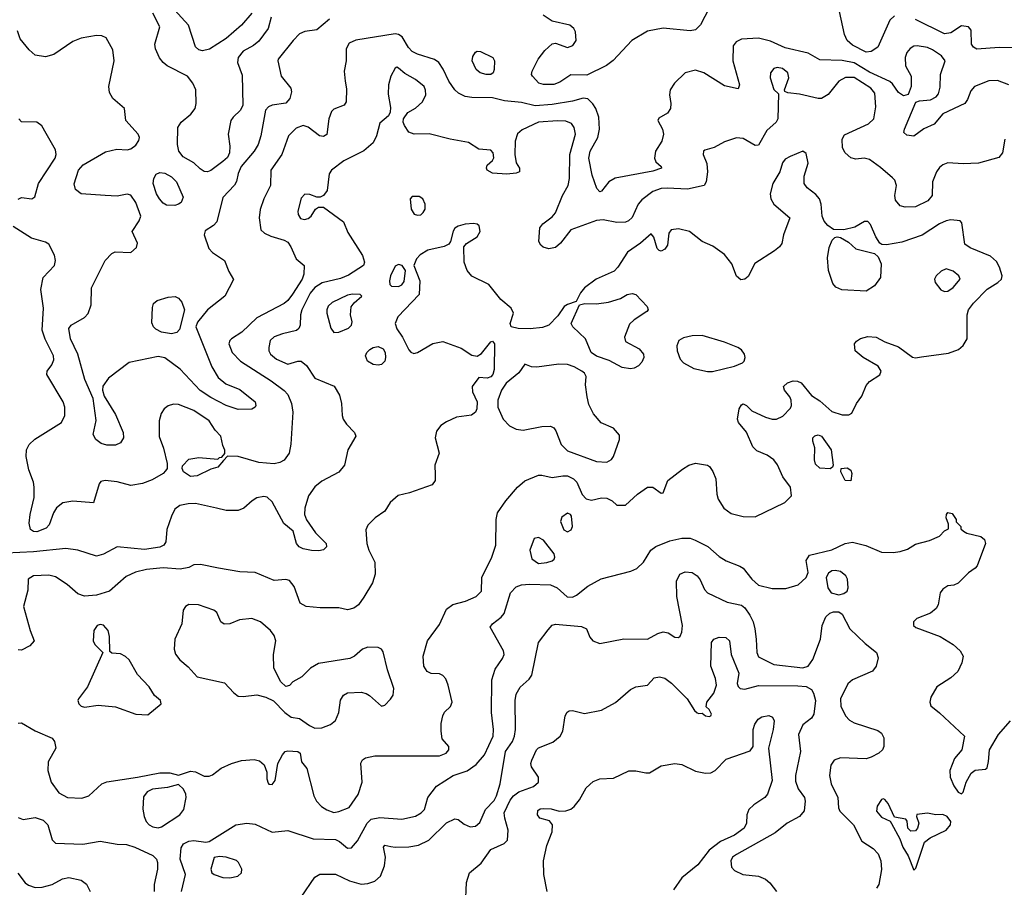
# Model space of a CAD drawing. Extents: x 1173079 to 1307053, y 522583 to 678478.
# Tile 117 of 256: x 1231634 to 1237406, y 536609 to 541696. Entities that reach past the tile are written whole.
import ezdxf

# ---------------------------------------------------------------- set-up
doc = ezdxf.new("R2010")
doc.units = 0

msp = doc.modelspace()

# ---------------------------------------------------------------- linework, layer by layer
at = {"layer": '0CON20XD'}
for points in [[(1232995, 541734.3), (1232934.4, 541665), (1232844.8, 541585.2), (1232747.2, 541522.8), (1232705, 541514.3), (1232685, 541520), (1232665, 541536.7), (1232624.6, 541665), (1232461.5, 541845)], [(1235675, 541764.3), (1235625, 541667.1), (1235595, 541636.7), (1235565, 541630.5), (1235405, 541647.1), (1235315, 541628.1), (1235222.9, 541575), (1235113.3, 541456.7), (1235073, 541427), (1234959.1, 541370.9), (1234865, 541373.1), (1234800.1, 541329.9), (1234765, 541316.1), (1234705, 541316.5), (1234676.2, 541325), (1234639.2, 541365), (1234634.3, 541375), (1234637.5, 541395), (1234673.5, 541465), (1234712.3, 541515), (1234755, 541554.5), (1234775, 541558.9), (1234845, 541532.9), (1234877.1, 541545), (1234895.6, 541575), (1234891.2, 541625), (1234882.5, 541645), (1234859.4, 541665), (1234755, 541687.9), (1234701.9, 541721.9)], [(1233449.8, 541700.2), (1233375, 541637.5), (1233305, 541626.5), (1233275, 541612.5), (1233237.5, 541575), (1233150, 541465), (1233148, 541455), (1233167.1, 541365), (1233222.9, 541295), (1233226.8, 541273.2), (1233218.1, 541235), (1233195, 541206), (1233115, 541196), (1233093.3, 541185), (1233076, 541165), (1233048.5, 541015), (1233032.5, 540965), (1233009.4, 540925), (1232932.1, 540835), (1232914.5, 540795), (1232905, 540746.7), (1232893.1, 540726.9), (1232825, 540654.3), (1232788.8, 540511.2), (1232770.5, 540489.5), (1232722.2, 540457.8), (1232714.6, 540435), (1232743.5, 540355), (1232765, 540332.2), (1232835.5, 540285), (1232860.7, 540220.7), (1232887, 540173), (1232835.7, 540075), (1232735, 539994.5), (1232677.1, 539922.9), (1232666.8, 539895), (1232760.4, 539660.4), (1232798.1, 539598.1), (1232841.7, 539561.7), (1232925, 539528.6), (1233014, 539455), (1233018.8, 539435), (1233013.8, 539425), (1232995, 539413.1), (1232915, 539410.4), (1232843.8, 539435), (1232755, 539480.8), (1232691.5, 539521.5), (1232575, 539647.3), (1232485, 539713.3), (1232445, 539721.5), (1232275, 539685.9), (1232154.4, 539595), (1232122.2, 539547.8), (1232120, 539525), (1232129.8, 539489.8), (1232195, 539381.2), (1232241.5, 539275), (1232243.1, 539245), (1232224.5, 539215.5), (1232195, 539201.1), (1232145, 539202.2), (1232111.5, 539211.5), (1232081.2, 539235), (1232064.2, 539265), (1232083, 539347)], [(1233108.5, 541711.5), (1233091.1, 541645), (1233035, 541569.6), (1233005, 541545.4), (1232945, 541511.8), (1232914.6, 541475), (1232910.8, 541445), (1232939.1, 541370.9), (1232942.4, 541195), (1232928.6, 541165), (1232884.8, 541125.2), (1232871.9, 541105), (1232856.6, 541025), (1232866.5, 540955), (1232864.8, 540915), (1232852.2, 540887.8), (1232824.6, 540865), (1232755, 540811.8), (1232735, 540804.5), (1232715, 540806.5), (1232691.1, 540821.1), (1232655, 540856.7), (1232592.6, 540892.6), (1232568, 540925), (1232560, 540965), (1232562, 541065), (1232580, 541095), (1232637.9, 541142.1), (1232663.5, 541175), (1232669.5, 541205), (1232666.7, 541285), (1232650, 541325), (1232617.5, 541365), (1232499.4, 541425), (1232474.7, 541444.7), (1232453.4, 541473.4), (1232430.4, 541525), (1232426.3, 541553.7), (1232455.5, 541655), (1232415.4, 541735)], [(1236761.7, 541718.3), (1236735.5, 541694.5), (1236663.5, 541535), (1236625, 541509.2), (1236595, 541506.6), (1236515, 541546.8), (1236484.5, 541575), (1236468.9, 541608.9), (1236440, 541745)], [(1237455, 541532), (1237375, 541533.4), (1237245, 541523.2), (1237225, 541534.5), (1237213.6, 541553.6), (1237210.8, 541635), (1237195.4, 541655.4), (1237155, 541661.1), (1237091.5, 541618.5), (1237055, 541613.1), (1236885, 541696.8)], [(1237432.5, 541315), (1237365, 541339.1), (1237315, 541337.7), (1237230.6, 541305), (1237210.2, 541279.8), (1237190.7, 541229.3), (1237174.5, 541205.5), (1237045.5, 541144.5), (1236995.4, 541084.6), (1236933.8, 541056.2), (1236875, 541012.5), (1236835, 541020), (1236817.5, 541035), (1236821.2, 541055), (1236887, 541213), (1236909.3, 541220.7), (1236973.2, 541226.8), (1237005.6, 541244.4), (1237018.9, 541261.1), (1237029.5, 541300.5), (1237031.5, 541375), (1237058.2, 541455), (1237038.2, 541485), (1236985, 541520), (1236955, 541532.9), (1236895, 541542.1), (1236875, 541540.5), (1236853.4, 541526.6), (1236835, 541504), (1236824.5, 541475), (1236826.9, 541425), (1236860, 541365), (1236860, 541305), (1236841.7, 541258.3), (1236815, 541250), (1236785, 541269.2), (1236751.1, 541321.1), (1236734.8, 541334.8), (1236615, 541388.9), (1236525, 541444), (1236455, 541457.9), (1236325, 541460.6), (1236255, 541500.8), (1236121.7, 541531.7), (1236035, 541571.1), (1235965, 541587.5), (1235865, 541582.2), (1235832.9, 541567.1), (1235816.8, 541543.2), (1235814.3, 541455), (1235853.3, 541315), (1235845, 541290), (1235765, 541308.8), (1235645, 541384.5), (1235595, 541400), (1235535, 541385.5), (1235471.5, 541325), (1235446.5, 541285), (1235442.5, 541255), (1235451.1, 541205), (1235449.2, 541175), (1235430.9, 541149.1), (1235381.2, 541118.8), (1235373.8, 541105), (1235401.9, 541055), (1235408.5, 541025), (1235399.1, 540985), (1235361.8, 540925), (1235354.4, 540885), (1235362.7, 540862.7), (1235393.3, 540835), (1235396.2, 540825), (1235345, 540807.9), (1235125, 540767.5), (1235086.9, 540745), (1235045, 540690), (1235035, 540686.7), (1235017, 540707), (1234989.2, 540785), (1234970, 540885), (1234977.5, 540925), (1235023.4, 541005), (1235032.5, 541055), (1235028.8, 541125), (1235010.9, 541175), (1234993.1, 541203.1), (1234965, 541231.5), (1234936.3, 541236.3), (1234875, 541219.2), (1234755, 541199.7), (1234655, 541191.1), (1234575, 541210.7), (1234475, 541221.2), (1234405, 541237.5), (1234285, 541239.5), (1234245, 541245.6), (1234206.1, 541266.1), (1234185, 541285.6), (1234148.8, 541335), (1234116.4, 541406.4), (1234091.4, 541445), (1234065, 541462.1), (1233965, 541494.7), (1233935, 541510.5), (1233912.8, 541532.8), (1233875.4, 541595.4), (1233855, 541609.8), (1233835, 541614.1), (1233605, 541577.1), (1233565, 541558.8), (1233547.5, 541525), (1233547.5, 541455), (1233535.8, 541394.2), (1233542.2, 541335), (1233549.1, 541290.9), (1233548.8, 541215), (1233535.8, 541194.2), (1233475, 541172), (1233461.7, 541158.3), (1233445.6, 541114.4), (1233435, 541023.3), (1233415, 541012), (1233392.5, 541015), (1233325, 541066.9), (1233295, 541076.5), (1233255, 541060.9), (1233210.5, 541015), (1233170.9, 540905), (1233105.5, 540815), (1233104.5, 540725), (1233065.6, 540645), (1233043.9, 540583.9), (1233038.8, 540535), (1233046.7, 540465), (1233070, 540445), (1233106.4, 540426.4), (1233185, 540403.8), (1233205, 540391.2), (1233223.4, 540365), (1233254.7, 540294.7), (1233302, 540255), (1233299.2, 540205), (1233290.6, 540175), (1233232.4, 540087.6), (1233205, 540049.2), (1233185, 540033.2), (1233025, 539948.5), (1232935.7, 539864.3), (1232875.8, 539825), (1232866, 539815), (1232860.8, 539795), (1232880, 539745), (1232927.8, 539695), (1233108.2, 539578.2), (1233185, 539522.7), (1233205, 539498.1), (1233228.1, 539445), (1233235.2, 539395.2), (1233223.4, 539206.6), (1233212.9, 539155), (1233185, 539114.4), (1233159.5, 539100.5), (1233125, 539092.9), (1233035, 539100.4), (1232914.1, 539135.9), (1232852.5, 539137.5), (1232828.3, 539111.7), (1232795, 539073.3), (1232755, 539060.8), (1232675, 539020.9), (1232635, 539018.2), (1232594.4, 539045), (1232585.6, 539065), (1232588.9, 539081.1), (1232625, 539118.8), (1232685, 539130), (1232795, 539120), (1232805, 539130), (1232818.3, 539131.7), (1232837.5, 539152.5), (1232837, 539173), (1232825, 539200), (1232814, 539255), (1232779.7, 539289.7), (1232744.4, 539345), (1232655, 539405.4), (1232565, 539440), (1232535, 539442.5), (1232505, 539432), (1232481.2, 539415), (1232463.2, 539386.8), (1232451.8, 539345), (1232451.7, 539251.7), (1232477.5, 539185), (1232499.2, 539095), (1232498, 539065), (1232489.1, 539050.9), (1232474.4, 539035.6), (1232411.5, 538998.5), (1232353.7, 538976.3), (1232285, 538965.4), (1232205, 538987.1), (1232135.6, 538994.4), (1232110.8, 538989.2), (1232100, 538975), (1232066.1, 538863.9), (1231945, 538873.1), (1231887, 538863), (1231850, 538835), (1231832, 538805), (1231807.5, 538735), (1231790, 538715), (1231735, 538693.2), (1231714.7, 538694.7), (1231697.2, 538707.2), (1231690, 538745), (1231695.8, 538795.8), (1231719.2, 538895), (1231719.4, 538955), (1231714.4, 538985), (1231687, 539057), (1231671.2, 539135), (1231673.4, 539175), (1231689.6, 539205), (1231722.6, 539237.4), (1231878.5, 539335), (1231898.2, 539375), (1231898.2, 539425), (1231890, 539455), (1231794, 539615), (1231795.7, 539635), (1231822.5, 539672.5), (1231835, 539702.5), (1231832.7, 539725), (1231783, 539823), (1231765.9, 539875.9), (1231772.9, 540005), (1231757.5, 540115), (1231771.8, 540185), (1231838, 540255), (1231844.7, 540285), (1231838.9, 540315), (1231805, 540379.4), (1231785, 540391.1), (1231704.3, 540415), (1231595, 540484)], [(1232083, 539347), (1232065.7, 539475), (1232016.8, 539586.8), (1231974.7, 539735), (1231931.5, 539825), (1231922, 539885), (1231936.7, 539905), (1232015, 539950), (1232035.7, 539974.3), (1232052.5, 540025), (1232055.8, 540125), (1232134.4, 540285), (1232174.3, 540325), (1232193.8, 540335), (1232285, 540330.5), (1232319.4, 540360.6), (1232325.6, 540385.6), (1232292.9, 540455), (1232334, 540516), (1232344.5, 540545), (1232315.2, 540625.2), (1232285, 540667.8), (1232265, 540673.5), (1232205, 540661.2), (1232135, 540666.2), (1231995, 540675.7), (1231960.9, 540700.9), (1231953.2, 540733.2), (1231978.4, 540815), (1232005.5, 540845), (1232138.1, 540921.9), (1232202.7, 540937.3), (1232265, 540933.8), (1232285, 540938.2), (1232315, 540960.6), (1232332.7, 540987.3), (1232335.6, 541005), (1232329.5, 541025), (1232256.9, 541105), (1232248.6, 541175), (1232181.1, 541235), (1232159.7, 541269.7), (1232157.2, 541305), (1232187.8, 541455), (1232179.9, 541519.9), (1232140.2, 541590.2), (1232115, 541602.1), (1232085, 541602.7), (1231995, 541588.4), (1231945, 541567.5), (1231835, 541492.1), (1231785, 541479.5), (1231725, 541488.1), (1231689.9, 541519.9), (1231636.7, 541585), (1231621.5, 541631.5)], [(1234395, 541374.6), (1234367.5, 541375), (1234333.3, 541385), (1234309.2, 541405), (1234286.9, 541455), (1234289.7, 541480.3), (1234305, 541506.2), (1234315, 541512), (1234335, 541510), (1234407.1, 541475), (1234416.5, 541455), (1234415.5, 541405), (1234409.4, 541385), (1234395, 541374.6)], [(1237409.2, 540995), (1237394.4, 540915.6), (1237372.6, 540887.4), (1237255, 540854.5), (1237165, 540850.9), (1237075, 540856.9), (1237045, 540845.6), (1237025, 540829.2), (1237008.6, 540805), (1236984, 540745), (1236982.9, 540665), (1236956.7, 540633.3), (1236885, 540599.6), (1236825, 540596.5), (1236795, 540605.6), (1236767.6, 540637.6), (1236763.1, 540665), (1236772.9, 540725), (1236762.9, 540755), (1236750, 540770), (1236680.4, 540830.4), (1236615, 540876.8), (1236585, 540883.9), (1236535, 540878.4), (1236505, 540887.3), (1236472.1, 540915), (1236457.1, 540945), (1236454.6, 540995), (1236468.1, 541021.9), (1236610, 541085), (1236641.5, 541115), (1236652.5, 541185), (1236647.3, 541265), (1236623.8, 541295), (1236525, 541356.5), (1236475, 541357.4), (1236434.8, 541335.2), (1236372.2, 541257.8), (1236335, 541234.4), (1236315, 541233.5), (1236205, 541258.9), (1236137, 541267), (1236120, 541275), (1236117.5, 541285), (1236142.5, 541355), (1236137.1, 541385), (1236105, 541410.6), (1236075, 541415.6), (1236055, 541410), (1236035.5, 541385), (1236033.8, 541355), (1236055, 541287.5), (1236081.7, 541261.7), (1236078.6, 541115), (1236068.6, 541095), (1236013.6, 541046.4), (1235965, 540960.6), (1235945, 540957.8), (1235875, 540998.9), (1235835, 541004.3), (1235765, 540980.6), (1235705, 540947.1), (1235649.3, 540930.7), (1235642.5, 540925), (1235640, 540905), (1235662.7, 540852.7), (1235665.8, 540805), (1235658.8, 540745), (1235646.2, 540725), (1235548.3, 540701.7), (1235429.3, 540709.3), (1235393.7, 540706.3), (1235345, 540688), (1235280.4, 540639.6), (1235259.1, 540615), (1235225, 540537.1), (1235203.4, 540516.6), (1235185, 540509.6), (1235135, 540506.8), (1235055, 540523.3), (1235015, 540519.7), (1234865.3, 540464.7), (1234804, 540386), (1234775, 540360), (1234735, 540352.5), (1234702.6, 540362.6), (1234688, 540375), (1234678, 540395), (1234682.9, 540475), (1234700.2, 540499.8), (1234755, 540540.6), (1234775.3, 540564.7), (1234815.2, 540664.8), (1234848.5, 540725), (1234856.2, 540765), (1234858.4, 540905), (1234892.1, 541025), (1234884.6, 541064.6), (1234868.5, 541088.5), (1234835, 541102.3), (1234787, 541103), (1234675, 541094.7), (1234580.2, 541049.8), (1234552.4, 541027.6), (1234537.8, 540985), (1234535.8, 540905.8), (1234545, 540856.2), (1234564, 540825), (1234563.3, 540805), (1234544.2, 540795.8), (1234489.7, 540790.3), (1234405, 540795.7), (1234375, 540814), (1234370, 540825), (1234375, 540843.3), (1234405, 540870), (1234412.8, 540887.2), (1234409.5, 540915), (1234395, 540931.1), (1234325, 540936.2), (1234265.7, 540975.7), (1234157.5, 540995), (1234035, 541028), (1233945.8, 541025.8), (1233915, 541036.7), (1233889.2, 541075), (1233882.5, 541095), (1233884.4, 541115.6), (1233908.8, 541151.2), (1233955, 541178), (1233994.5, 541215.5), (1234015.5, 541255), (1234013.7, 541283.7), (1234004.4, 541305), (1233954.7, 541344.7), (1233891.7, 541381.7), (1233855, 541412.9), (1233845, 541417.1), (1233835, 541412.5), (1233809.2, 541365), (1233795.9, 541315), (1233795, 541260), (1233807.8, 541182.2), (1233805.6, 541154.4), (1233796.9, 541133.1), (1233745, 541088.8), (1233726.5, 541015), (1233705.5, 540975), (1233652.1, 540927.9), (1233535, 540868.8), (1233462, 540815), (1233447.3, 540792.7), (1233435.7, 540694.3), (1233415, 540666.2), (1233395, 540656.7), (1233375, 540656.2), (1233335, 540671.2), (1233306.4, 540673.6), (1233285, 540650), (1233265.5, 540574.5), (1233265.6, 540555), (1233280.2, 540530.2), (1233304.5, 540524.5), (1233325, 540531.5), (1233342.5, 540545), (1233367.5, 540585), (1233385, 540596.2), (1233415, 540596.2), (1233531.9, 540511.9), (1233558.2, 540448.2), (1233643.1, 540313.1), (1233655.5, 540275), (1233648.9, 540255), (1233562.2, 540197.8), (1233515, 540179.7), (1233407.3, 540152.7), (1233365, 540125.9), (1233337.5, 540092.5), (1233287.8, 539995), (1233280.4, 539965), (1233278.6, 539905), (1233270.8, 539885), (1233256.4, 539873.6), (1233173.8, 539855), (1233125, 539836.4), (1233103.3, 539815), (1233094.4, 539775), (1233094.4, 539755), (1233104.4, 539735), (1233139.2, 539705), (1233205, 539676.9), (1233265, 539694.5), (1233285, 539693.6), (1233315, 539669.6), (1233364.8, 539594.8), (1233478.4, 539548.4), (1233508.1, 539495), (1233520, 539445), (1233524.4, 539375), (1233529.4, 539355), (1233549.4, 539325), (1233596.9, 539275), (1233604.4, 539255), (1233557.8, 539175), (1233538.6, 539085), (1233505, 539042.9), (1233405, 538991.1), (1233365, 538957.1), (1233326.4, 538905), (1233305, 538832.5), (1233304.4, 538795), (1233314.5, 538764.5), (1233368, 538688), (1233431.4, 538625), (1233432.5, 538605), (1233415, 538587.5), (1233388.3, 538581.7), (1233345, 538583.8), (1233295, 538593.1), (1233273.3, 538605), (1233257.5, 538625), (1233236.6, 538696.6), (1233182.1, 538742.1), (1233115, 538870), (1233085, 538895.8), (1233065, 538900.8), (1233025, 538892), (1232996.2, 538875), (1232947.6, 538832.4), (1232915, 538819.4), (1232845, 538818.9), (1232787.5, 538832.5), (1232665, 538860.3), (1232621.5, 538858.5), (1232572.7, 538847.3), (1232544.3, 538825.7), (1232523.4, 538785), (1232496.4, 538706.4), (1232490.6, 538635), (1232479.2, 538615), (1232455, 538603.9), (1232365, 538589.6), (1232205, 538605.5), (1232125, 538562.5), (1232085, 538550.9), (1231975, 538586.5), (1231905, 538596.2), (1231715, 538575.3), (1231555, 538567.9)], [(1231625, 540644.3), (1231645.7, 540654.3), (1231705, 540646), (1231723, 540657), (1231744.6, 540735), (1231842.9, 540885), (1231848.6, 540905), (1231843.2, 540933.2), (1231789.6, 541029.6), (1231763.7, 541073.7), (1231735, 541095.8), (1231645, 541097.5), (1231629.2, 541115)], [(1233475, 537048.5), (1233505, 537053.1), (1233565, 537077.1), (1233617.6, 537152.4), (1233641.7, 537225), (1233633.8, 537336.2), (1233643.9, 537356.1), (1233660.7, 537369.3), (1233715, 537380.4), (1234095, 537380), (1234133.3, 537395), (1234148.8, 537415), (1234148.8, 537435), (1234110.3, 537480.3), (1234104.6, 537525), (1234105, 537570), (1234113.5, 537615), (1234125, 537636), (1234160.3, 537669.7), (1234169.2, 537695), (1234146.5, 537795), (1234132, 537832), (1234115, 537852), (1234095, 537860), (1234046.7, 537863.3), (1234023.3, 537875), (1234003.8, 537905), (1234000, 537965), (1234024.2, 538055), (1234095, 538150.8), (1234135, 538240), (1234173.1, 538266.9), (1234246.9, 538286.9), (1234310.8, 538315), (1234340.6, 538345), (1234343.5, 538425), (1234402.5, 538545), (1234424.3, 538615), (1234427.1, 538765), (1234435.8, 538805), (1234484.4, 538875), (1234552.2, 538955), (1234595, 538991.8), (1234675.5, 539025.5), (1234695, 539026.4), (1234755, 539012.2), (1234817.4, 539022.6), (1234845, 539021.3), (1234880, 539005), (1234900.4, 538985), (1234931.7, 538911.7), (1234955, 538886), (1234985, 538880), (1235045, 538892), (1235075, 538891.2), (1235107.5, 538875), (1235135, 538850), (1235185, 538850), (1235256.1, 538913.9), (1235315, 538954.4), (1235345.7, 538955.7), (1235395, 538920), (1235405, 538922.5), (1235434, 538995), (1235519.6, 539060.4), (1235556.4, 539083.6), (1235595, 539096.9), (1235665, 539084.2), (1235676.6, 539076.6), (1235696.9, 539046.9), (1235713.8, 539005), (1235719.6, 538915), (1235727.5, 538885), (1235762.3, 538832.3), (1235805, 538801.1), (1235875, 538782.9), (1235945, 538780.6), (1236118.8, 538865), (1236158.8, 538905), (1236152, 538955), (1236106.9, 539016.9), (1236075.9, 539085.9), (1236055.6, 539115), (1236015, 539142.2), (1235955, 539168.6), (1235930.9, 539190.9), (1235895, 539278), (1235848.1, 539335), (1235842.5, 539355), (1235851.9, 539415), (1235865, 539438.8), (1235875, 539444), (1235895, 539434), (1235925, 539403.1), (1236005, 539365.7), (1236044.5, 539354.5), (1236070, 539355), (1236108.3, 539371.7), (1236151.7, 539418.3), (1236157.5, 539435), (1236155.8, 539465.8), (1236148.8, 539485), (1236116.2, 539525), (1236111.2, 539545), (1236135, 539568), (1236168.3, 539578.3), (1236193.3, 539576.7), (1236215, 539566.7), (1236275, 539492.5), (1236325, 539460.9), (1236395, 539398.9), (1236455, 539379.5), (1236495, 539380), (1236511.7, 539388.3), (1236538.6, 539445), (1236570.3, 539489.7), (1236595, 539551.4), (1236615, 539574.4), (1236676.1, 539613.9), (1236682.9, 539635), (1236665.6, 539665.6), (1236578, 539715), (1236532, 539755), (1236528, 539795), (1236539.1, 539810.9), (1236562.7, 539827.3), (1236605, 539839.2), (1236655, 539835.6), (1236705, 539808), (1236785, 539778.1), (1236868.3, 539718.3), (1236885, 539713.8), (1236920.3, 539719.7), (1237078.7, 539741.3), (1237136.6, 539763.4), (1237165, 539785.7), (1237186.9, 539825), (1237186.9, 539965), (1237196.5, 539995), (1237224.5, 540035), (1237305, 540115.5), (1237367.5, 540155), (1237388.6, 540175), (1237393.1, 540195), (1237378.1, 540245), (1237359.4, 540279.4), (1237325, 540310), (1237205, 540358), (1237175, 540380), (1237157.5, 540505), (1237146.4, 540516.4), (1237093, 540523), (1237065, 540517.8), (1237025, 540498.5), (1236925, 540432.5), (1236805, 540391.5), (1236715, 540375.8), (1236687.7, 540377.7), (1236676.8, 540386.8), (1236652.4, 540422.4), (1236621.1, 540495), (1236605, 540512.5), (1236586.7, 540513.3), (1236530, 540480), (1236465, 540464), (1236405, 540467.1), (1236370.5, 540490.5), (1236350.6, 540515), (1236338.9, 540545), (1236331.9, 540615), (1236322.9, 540645), (1236301.1, 540671.1), (1236249.5, 540709.5), (1236232.1, 540735), (1236231.7, 540778.3), (1236256, 540855), (1236245, 540912.5), (1236225, 540926), (1236150, 540895), (1236121.5, 540878.5), (1236105, 540856.2), (1236088.9, 540805), (1236047.9, 540735), (1236033.6, 540675), (1236036.4, 540645), (1236055.2, 540615.2), (1236148.1, 540535), (1236110.8, 540435), (1236100.8, 540385), (1236088.8, 540365), (1236058.9, 540341.1), (1235944, 540266), (1235905, 540190), (1235885, 540174.3), (1235861.7, 540171.7), (1235835, 540193.3), (1235808.1, 540265), (1235765, 540320), (1235697.6, 540367.6), (1235633.8, 540395), (1235560, 540455), (1235495, 540470.6), (1235452.5, 540465), (1235440, 540445), (1235431.9, 540375), (1235415, 540350.6), (1235395, 540340), (1235382.7, 540342.7), (1235370.8, 540355), (1235351.7, 540421.7), (1235335, 540440), (1235273.8, 540386.2), (1235196.4, 540333.6), (1235141.1, 540245), (1235118.5, 540221.5), (1235012.9, 540175), (1234945.7, 540125), (1234921.4, 540095), (1234896.2, 540043.8), (1234845, 540026.9), (1234825, 540014.2), (1234789.1, 539960.9), (1234736, 539905), (1234697.9, 539892.1), (1234626.5, 539883.5), (1234555.5, 539885.5), (1234515.8, 539895.8), (1234510, 539915), (1234528.6, 539975), (1234514.6, 540004.6), (1234454.8, 540054.8), (1234383.4, 540143.4), (1234285, 540192.2), (1234257.5, 540225), (1234238.9, 540275), (1234236.7, 540365), (1234253.3, 540385), (1234315, 540422.2), (1234333.8, 540455), (1234326.9, 540486.9), (1234315, 540496.9), (1234295, 540500.5), (1234245, 540497.8), (1234203.6, 540486.4), (1234185.6, 540474.4), (1234174.4, 540455.6), (1234160, 540395), (1234150.5, 540379.5), (1234122.7, 540367.3), (1234026, 540344), (1233982.1, 540317.9), (1233960, 540295), (1233944, 540255), (1233980, 540165), (1233976.2, 540085), (1233851.4, 539955), (1233835.5, 539915), (1233845, 539884.4), (1233878.9, 539835), (1233915, 539760), (1233926.8, 539746.8), (1233945, 539739.2), (1233965.5, 539744.5), (1234055, 539798.6), (1234115, 539809.4), (1234221.1, 539771.1), (1234285, 539729.4), (1234315, 539724.2), (1234341.7, 539738.3), (1234395, 539808), (1234405, 539811.2), (1234416.5, 539796.5), (1234415.9, 539645), (1234407.3, 539615), (1234395, 539601.5), (1234375, 539594.5), (1234325, 539598.8), (1234286.9, 539545), (1234288.6, 539515), (1234316.1, 539456.1), (1234314.5, 539415.5), (1234305.5, 539394.5), (1234282.1, 539377.9), (1234195, 539365.5), (1234135, 539338.2), (1234102.7, 539317.2), (1234077.3, 539282.8), (1234068.9, 539245), (1234093.1, 539155), (1234068.2, 539085), (1234068.6, 539028.6), (1234069.5, 538995), (1234051.6, 538968.4), (1233918.3, 538921.7), (1233852.7, 538907.3), (1233806, 538865), (1233775, 538813.8), (1233717.5, 538775), (1233675, 538732.5), (1233664, 538705), (1233668.6, 538625), (1233681.1, 538585), (1233715.6, 538515), (1233717.1, 538445), (1233701.9, 538395), (1233650.5, 538309.5), (1233620, 538265), (1233593.3, 538245), (1233555, 538236.9), (1233505, 538246.9), (1233395, 538247.1), (1233312.5, 538255), (1233278, 538275), (1233243.1, 538373.1), (1233215, 538408.8), (1233195, 538414), (1233125, 538408.6), (1233015, 538455.5), (1232925, 538459.1), (1232800.4, 538480.4), (1232695, 538502), (1232655, 538500), (1232625.7, 538484.3), (1232575.4, 538474.6), (1232475, 538481.8), (1232377, 538473), (1232313.4, 538456.6), (1232258.3, 538431.7), (1232160, 538345), (1232085, 538322.2), (1232015, 538315.6), (1231975, 538330), (1231912, 538385), (1231845, 538430.5), (1231805, 538438.5), (1231714.6, 538435.4), (1231683.8, 538415), (1231682, 538352), (1231657.1, 538255), (1231695.5, 538115.5), (1231720, 538055), (1231693.3, 538025), (1231645, 537999.2), (1231625, 538002)], [(1232542.7, 540607.3), (1232495, 540609.4), (1232475, 540620.6), (1232453.3, 540645), (1232435.5, 540675), (1232416.9, 540735), (1232421.4, 540765), (1232435, 540791.2), (1232455, 540800), (1232485, 540795.8), (1232523.8, 540775), (1232554, 540745), (1232592.5, 540655), (1232580, 540625), (1232565, 540614), (1232542.7, 540607.3)], [(1233965, 540550), (1233985, 540552.5), (1234000, 540565), (1234010, 540585), (1234010, 540615), (1233997.5, 540645), (1233975, 540660), (1233935, 540660), (1233922.5, 540645), (1233928.8, 540585), (1233946.4, 540556.4), (1233965, 540550)], [(1236595, 540104.6), (1236452.4, 540112.4), (1236418.6, 540128.6), (1236399.5, 540149.5), (1236375.5, 540225), (1236369.7, 540300.3), (1236379.7, 540360.3), (1236397.3, 540402.7), (1236411.7, 540418.3), (1236425, 540423.3), (1236445, 540420), (1236491.7, 540391.7), (1236535, 540352.9), (1236645.6, 540325.6), (1236666.7, 540306.7), (1236683.1, 540265), (1236679.5, 540185), (1236645, 540135.5), (1236595, 540104.6)], [(1233855, 540131.4), (1233875, 540141.2), (1233887.9, 540162.1), (1233896.2, 540225), (1233876.7, 540255), (1233855, 540260.8), (1233835, 540251.2), (1233807.8, 540195), (1233801.4, 540165), (1233804.2, 540144.2), (1233814.2, 540134.2), (1233855, 540131.4)], [(1237055, 540102.2), (1237075, 540104.4), (1237105, 540125.6), (1237146.7, 540175), (1237138.1, 540195), (1237105, 540221.5), (1237065, 540235.6), (1237035, 540222.5), (1237006.5, 540195), (1236995.6, 540175), (1237001.1, 540155), (1237032.6, 540112.6), (1237055, 540102.2)], [(1233475, 539861.4), (1233505, 539863.3), (1233561.8, 539888.2), (1233580, 539905), (1233582.5, 539925), (1233574.2, 539965), (1233577.5, 540012.5), (1233594.3, 540035.7), (1233640, 540075), (1233630, 540085), (1233585, 540086.7), (1233555, 540080.6), (1233465, 540038.9), (1233443, 540017), (1233434.4, 539995), (1233434.5, 539975), (1233457.9, 539887.9), (1233475, 539861.4)], [(1235215, 539649.5), (1235165, 539657.8), (1235088.8, 539698.8), (1235014.3, 539724.3), (1234984.4, 539745), (1234951.5, 539825), (1234876.9, 539895), (1234867.5, 539915), (1234916.2, 540023.8), (1234947.5, 540032.5), (1235015, 540029.6), (1235085, 540040.8), (1235155, 540061.4), (1235195, 540084.2), (1235225, 540091.4), (1235246, 540085), (1235312.5, 540015), (1235317.5, 539995), (1235310, 539985), (1235235, 539937.1), (1235209.3, 539910.7), (1235180, 539835), (1235185, 539810), (1235265, 539765.6), (1235290, 539735), (1235293.1, 539715), (1235281.7, 539688.3), (1235262.3, 539667.7), (1235235, 539652.5), (1235215, 539649.5)], [(1232525, 539854.6), (1232464.7, 539864.7), (1232431.4, 539881.4), (1232417.8, 539895), (1232409.7, 539919.7), (1232412.1, 540007.9), (1232418.6, 540031.4), (1232440.5, 540049.5), (1232505, 540069.4), (1232545, 540072.9), (1232565, 540064.2), (1232585, 540040), (1232599.6, 539995), (1232570.6, 539879.4), (1232555, 539861.8), (1232525, 539854.6)], [(1235695, 539633.3), (1235825, 539664.6), (1235870, 539685), (1235880.9, 539695), (1235887.5, 539715), (1235883.6, 539735), (1235865, 539760), (1235844, 539775), (1235765, 539806.4), (1235635, 539843.8), (1235575, 539842.5), (1235525, 539830), (1235498.6, 539815), (1235485.6, 539785), (1235487.8, 539755), (1235505, 539706.2), (1235524.7, 539684.7), (1235585, 539651.9), (1235665, 539633.3), (1235695, 539633.3)], [(1233735, 539670), (1233705.7, 539674.3), (1233672, 539695), (1233660.8, 539725), (1233669.2, 539745), (1233686.6, 539763.4), (1233705.6, 539774.4), (1233735, 539780), (1233765, 539765.7), (1233776.1, 539745), (1233778.9, 539715), (1233773.6, 539695), (1233755, 539674.5), (1233735, 539670)], [(1235075, 539102.9), (1235103, 539117), (1235115.8, 539135), (1235150, 539235), (1235150.7, 539260.7), (1235115, 539301.9), (1235043, 539333), (1234996.9, 539385), (1234971, 539441), (1234960, 539485), (1234951.1, 539555), (1234954.4, 539605), (1234944, 539624), (1234929.4, 539635), (1234885, 539660.9), (1234845, 539674.7), (1234795, 539676.6), (1234665, 539658.5), (1234635, 539661.4), (1234595, 539677.5), (1234560.8, 539625), (1234485, 539565.4), (1234457.6, 539525), (1234437.8, 539465), (1234437, 539425), (1234467.3, 539355), (1234505, 539314.4), (1234544.6, 539294.6), (1234585, 539290.5), (1234695, 539311.9), (1234745, 539312.9), (1234765, 539302.5), (1234776.1, 539286.1), (1234808.9, 539205), (1234845, 539168.9), (1235015, 539106.5), (1235075, 539102.9)], [(1236385, 539062.5), (1236325, 539066), (1236299.7, 539089.7), (1236292.9, 539115), (1236295.9, 539185.9), (1236283.3, 539225), (1236283.3, 539245), (1236295, 539256), (1236315, 539262), (1236335, 539253.8), (1236391.2, 539175), (1236402.5, 539085), (1236398.3, 539071.7), (1236385, 539062.5)], [(1236505, 538993.3), (1236473.3, 538995), (1236447.5, 539045), (1236450, 539065), (1236485, 539068), (1236506.2, 539055), (1236512, 539035), (1236505, 538993.3)], [(1232581.9, 536585), (1232605.3, 536685), (1232575.4, 536775), (1232580, 536840), (1232595, 536864.2), (1232625, 536878.9), (1232655, 536884.4), (1232725, 536874.3), (1232745, 536877.5), (1232900.8, 536975), (1232966.2, 536986.2), (1233015, 536980), (1233115, 536933.1), (1233205, 536941.8), (1233355, 536892.5), (1233485, 536888.8), (1233508.1, 536878.1), (1233555, 536838.9), (1233578.9, 536841.1), (1233615, 536882), (1233670, 536985), (1233695, 537009.2), (1233745, 537018.5), (1233875, 537009.1), (1233955, 537026.9), (1233986.9, 537045), (1234007.5, 537065), (1234026.9, 537135), (1234077.9, 537202.1), (1234175.8, 537264.2), (1234256.9, 537293.1), (1234310.7, 537329.3), (1234358.8, 537385), (1234408.7, 537495), (1234412.3, 537535), (1234400, 537635), (1234401.2, 537825), (1234420.9, 537889.1), (1234465, 537950.8), (1234473.5, 537975), (1234470, 537995), (1234391.2, 538135), (1234406.2, 538155), (1234457, 538193), (1234474.4, 538215), (1234510.5, 538335), (1234545, 538371.5), (1234575, 538382.4), (1234623.1, 538386.9), (1234745, 538382.2), (1234785.5, 538365), (1234842.7, 538312.7), (1234875, 538310.4), (1234898.2, 538321.8), (1234965, 538374.6), (1235041.7, 538418.3), (1235216.9, 538463.1), (1235251.7, 538478.3), (1235290, 538515), (1235334.5, 538585.5), (1235362, 538608), (1235445, 538640.5), (1235515, 538657.3), (1235565, 538656.7), (1235593.3, 538645), (1235667.4, 538607.4), (1235735, 538548.5), (1235775, 538522.5), (1235855, 538492.5), (1235875, 538479.5), (1235925.4, 538415), (1235965, 538381.5), (1236045, 538361.5), (1236125, 538361.5), (1236197.4, 538382.6), (1236243.8, 538425), (1236256, 538455), (1236243.9, 538526.1), (1236264.1, 538555.9), (1236395, 538588.9), (1236472, 538625), (1236515, 538632.9), (1236594.1, 538614.1), (1236685, 538573.8), (1236755, 538571.8), (1236795, 538577.8), (1236837.2, 538592.8), (1236885, 538621.2), (1236967.3, 538642.7), (1237025, 538667.5), (1237055, 538700), (1237078.3, 538711.7), (1237078.3, 538738.3), (1237063.8, 538775), (1237066.7, 538795), (1237075, 538807.5), (1237100.7, 538800.7), (1237122.5, 538765), (1237122.5, 538752.5), (1237150, 538725), (1237151.7, 538711.7), (1237167, 538697), (1237186.1, 538686.1), (1237267, 538667), (1237288.8, 538648.8), (1237296, 538625), (1237245.6, 538495), (1237235, 538481.2), (1237195, 538453.3), (1237135, 538392.5), (1237109.3, 538380.7), (1237075, 538376.2), (1237045, 538358), (1237029.2, 538335), (1237018.8, 538265), (1237006.7, 538243.3), (1236972.5, 538217.5), (1236893.3, 538185), (1236873.8, 538165), (1236874.2, 538145), (1236886.7, 538133.3), (1237029.8, 538079.8), (1237105, 538032.5), (1237146, 537995), (1237163.8, 537965), (1237156.2, 537925), (1237132.5, 537875), (1237092.6, 537837.4), (1237010.8, 537785), (1236974.3, 537725), (1236968.6, 537695), (1236975, 537673.3), (1237025, 537632), (1237172, 537495), (1237156.7, 537415), (1237113.8, 537365), (1237086.4, 537293.6), (1237088.8, 537255), (1237108.8, 537205), (1237135, 537167.5), (1237155, 537157.5), (1237165, 537167.5), (1237182, 537225), (1237210.6, 537279.4), (1237235, 537296.2), (1237295, 537302.5), (1237305, 537310), (1237313.6, 537346.4), (1237318, 537415), (1237371.5, 537505), (1237442.3, 537585)], [(1234845, 538694.2), (1234866.7, 538705), (1234873.8, 538725), (1234868.8, 538785), (1234862.5, 538795), (1234845, 538803.3), (1234811.2, 538778.8), (1234803.8, 538755), (1234823.3, 538705), (1234845, 538694.2)], [(1234675, 538508.1), (1234725, 538514.4), (1234755, 538522.5), (1234766.8, 538533.2), (1234771.2, 538545), (1234766.2, 538565), (1234704.1, 538644.1), (1234675, 538660), (1234650, 538655), (1234624.1, 538585.9), (1234635.8, 538535), (1234675, 538508.1)], [(1236435, 538324.8), (1236465, 538331.8), (1236484.4, 538345), (1236490.6, 538365), (1236486.7, 538415), (1236475.9, 538435.9), (1236445, 538460.5), (1236415, 538467.5), (1236395.5, 538464.5), (1236375, 538452), (1236361.9, 538425), (1236370.9, 538365), (1236391.1, 538335), (1236435, 538324.8)], [(1233285, 536550.8), (1233365, 536668.8), (1233394.3, 536685.7), (1233485, 536685.5), (1233567.4, 536647.4), (1233635, 536627.3), (1233675, 536630.9), (1233715, 536645.4), (1233748.2, 536675), (1233771.9, 536735), (1233777.5, 536785), (1233766.2, 536845), (1233775, 536855.8), (1233809.2, 536849.2), (1233835, 536844), (1233915, 536846.9), (1233972.8, 536857.2), (1234032.5, 536885), (1234135, 536987.5), (1234185, 537010), (1234205, 537006.7), (1234239.1, 536979.1), (1234275, 536963.3), (1234305, 536967.5), (1234331.2, 536988.8), (1234363.9, 537066.2), (1234415, 537118.4), (1234430, 537145), (1234449.6, 537215), (1234482.2, 537405), (1234522.3, 537465), (1234534.7, 537495), (1234541.2, 537535), (1234538, 537705), (1234545, 537741.2), (1234567.2, 537782.8), (1234619.7, 537830.3), (1234636.4, 537853.6), (1234675.6, 538045), (1234732.1, 538117.9), (1234754.6, 538145.4), (1234775, 538152.9), (1234928.1, 538138.1), (1234957.5, 538125), (1234976.2, 538075), (1234993.8, 538055), (1235035, 538038.6), (1235175, 538065.4), (1235315, 538064.5), (1235375, 538097.8), (1235405, 538107.5), (1235435, 538101.9), (1235475, 538075.8), (1235495, 538074), (1235505, 538081.2), (1235514.4, 538105), (1235520, 538145), (1235486.5, 538315), (1235484.4, 538405), (1235504.6, 538445.4), (1235535, 538458.6), (1235575, 538454.4), (1235605, 538435.7), (1235622.2, 538412.2), (1235648.1, 538355), (1235665.8, 538335), (1235780.7, 538280.7), (1235865, 538263.3), (1235885, 538248.1), (1235913.1, 538205), (1235933.2, 538165), (1235943.2, 538125), (1235952, 538065), (1235954.1, 537985), (1235965, 537960), (1236055, 537916.5), (1236225, 537895.4), (1236255.6, 537905), (1236282.7, 537945), (1236328.9, 538065), (1236337.9, 538145), (1236359.5, 538195), (1236383.2, 538216.8), (1236405, 538224.6), (1236435, 538223.8), (1236455, 538211.5), (1236500, 538125), (1236589.3, 538039.3), (1236655.7, 537985), (1236667.1, 537955), (1236654.5, 537905.5), (1236633.4, 537876.6), (1236516, 537825), (1236488.3, 537801.7), (1236446.2, 537715), (1236447.9, 537672.1), (1236474.4, 537615), (1236498.8, 537588.8), (1236525, 537572.7), (1236665, 537528), (1236685, 537513.3), (1236700, 537485), (1236700, 537435), (1236691.2, 537415), (1236670, 537395), (1236625, 537372), (1236595, 537362.5), (1236445, 537367.8), (1236408, 537355), (1236388.9, 537325), (1236381.8, 537265), (1236391.1, 537215), (1236430.4, 537135), (1236432.9, 537075), (1236440.9, 537055), (1236522.1, 536975), (1236570.7, 536880.7), (1236636.6, 536836.6), (1236665.9, 536805.9), (1236682.7, 536765), (1236686.3, 536713.7), (1236670, 536625), (1236655.8, 536604.2)], [(1233365, 537542.7), (1233405, 537543.8), (1233455.8, 537564.2), (1233485, 537586.9), (1233505.5, 537635), (1233513.8, 537706.2), (1233532.5, 537735), (1233555, 537748.6), (1233635, 537753.1), (1233665, 537745.6), (1233685, 537734.3), (1233755, 537671.2), (1233775, 537678), (1233808.3, 537711.7), (1233822.9, 537735), (1233827.5, 537775), (1233790.8, 537885), (1233765, 537989.2), (1233754.6, 538004.6), (1233735, 538015.6), (1233675, 538017.5), (1233644, 538006), (1233596.1, 537963.9), (1233569.5, 537950.5), (1233385, 537921.4), (1233338.8, 537895), (1233287.3, 537842.7), (1233235, 537813.3), (1233215, 537793.3), (1233195, 537787.5), (1233164.2, 537814.2), (1233124.2, 537895), (1233122.5, 537975), (1233135.8, 538055), (1233125.5, 538085.5), (1233104.5, 538114.5), (1233045.8, 538165), (1232995, 538185.6), (1232922.6, 538177.4), (1232865, 538154.2), (1232832.7, 538152.7), (1232812.5, 538165), (1232790.7, 538220.7), (1232772.5, 538235), (1232682.5, 538265), (1232625, 538266.5), (1232605.8, 538255), (1232592.9, 538235), (1232584.2, 538155), (1232544, 538065), (1232540, 538005), (1232547, 537977), (1232573.1, 537943.1), (1232622.2, 537902.2), (1232675, 537843.8), (1232835, 537808.5), (1232889.5, 537749.5), (1232915, 537730.4), (1232945, 537727.3), (1233025, 537738.5), (1233077.5, 537725), (1233121.7, 537701.7), (1233187.5, 537635), (1233225, 537606.7), (1233275, 537598), (1233333, 537557), (1233365, 537542.7)], [(1232385, 537620), (1232462.5, 537685), (1232460, 537705), (1232424.4, 537734.4), (1232394, 537785), (1232325, 537856.2), (1232275, 537942.5), (1232255, 537963.3), (1232225, 537978.8), (1232175, 537982.5), (1232161.7, 537991.7), (1232160.5, 538080.5), (1232152, 538115), (1232125, 538145.7), (1232105, 538150), (1232088.8, 538145), (1232068.9, 538115), (1232064.6, 538055), (1232075, 538032.5), (1232122.5, 537985), (1232032.5, 537785), (1231978.8, 537715), (1231975.5, 537705), (1231980.9, 537685), (1231995, 537670.9), (1232015, 537665.5), (1232095, 537676.2), (1232195, 537667.3), (1232315, 537624), (1232385, 537620)], [(1234247.5, 536505), (1234253.1, 536636.9), (1234271.5, 536695), (1234338.6, 536751.4), (1234395, 536830.9), (1234474.4, 536865.6), (1234494, 536885), (1234497.8, 536945), (1234477.1, 537015), (1234474.6, 537045), (1234509.1, 537120.9), (1234528.9, 537145), (1234560.7, 537169.3), (1234645, 537200), (1234674.4, 537225), (1234675.4, 537255.4), (1234634.4, 537315), (1234631.1, 537335), (1234636.5, 537355), (1234663.8, 537415), (1234675, 537427.5), (1234758.9, 537461.1), (1234803.1, 537495), (1234816.9, 537525), (1234831.9, 537615), (1234843.6, 537636.4), (1234855, 537644), (1234875, 537645.7), (1234945, 537628.2), (1235045, 537647.2), (1235127.1, 537692.9), (1235215, 537769.4), (1235245, 537784.3), (1235315, 537794.2), (1235352.9, 537837.1), (1235385, 537843.3), (1235415, 537834.5), (1235455.2, 537805.2), (1235546, 537715), (1235590, 537645), (1235605, 537632.5), (1235615, 537627.5), (1235635, 537630), (1235653.9, 537613.9), (1235675, 537610), (1235685.9, 537614.1), (1235690, 537625), (1235675, 537652.5), (1235658.3, 537668.3), (1235661.2, 537695), (1235703.2, 537746.8), (1235718.6, 537795), (1235712.7, 537832.7), (1235686.2, 537905), (1235688.8, 538045), (1235703.3, 538065), (1235734.5, 538075.5), (1235773.2, 538073.2), (1235794, 538055), (1235804, 537975), (1235850, 537865), (1235840, 537805), (1235845.8, 537785.8), (1235856.7, 537775), (1235885, 537770), (1235965, 537792.5), (1236195, 537790), (1236245, 537786.5), (1236275, 537768.1), (1236287.1, 537747.1), (1236298.2, 537705), (1236290, 537625), (1236275, 537601.9), (1236225, 537561.2), (1236199.6, 537505), (1236210.3, 537405), (1236182, 537265), (1236181.1, 537231.1), (1236197.4, 537187.4), (1236234.2, 537135), (1236237.5, 537115), (1236233, 537057), (1236204.2, 537025), (1236132.5, 536985), (1236062, 536928), (1235835, 536802.5), (1235813.3, 536785), (1235802.2, 536765), (1235806.9, 536726.9), (1235825, 536707.5), (1235873.8, 536683.8), (1235965, 536673.8), (1236005, 536656.7), (1236030.8, 536635), (1236070.6, 536585)], [(1234725.5, 536584.5), (1234706.7, 536685), (1234704.7, 536765), (1234724.6, 536854.6), (1234754.4, 536935), (1234758, 536975), (1234739.7, 536999.7), (1234684, 537015), (1234668.6, 537035), (1234670.9, 537059.1), (1234685, 537068.5), (1234705, 537071.5), (1234749.3, 537069.3), (1234795.8, 537055.8), (1234835, 537057.1), (1234865, 537068.1), (1234885, 537082.9), (1234915, 537121.4), (1234955, 537192), (1234995, 537230), (1235035.6, 537244.4), (1235115, 537248.6), (1235205, 537292.1), (1235245, 537292.5), (1235305, 537279.6), (1235325, 537281.2), (1235395, 537321.1), (1235475, 537335.5), (1235515, 537328.6), (1235595, 537289.4), (1235655, 537278.5), (1235685, 537280.9), (1235710.6, 537295), (1235775, 537360), (1235915, 537409.4), (1235932.9, 537435), (1235932.9, 537455), (1235933.1, 537535), (1235942.5, 537565), (1235962, 537595), (1235985, 537608.8), (1236025, 537616.7), (1236047.7, 537607.7), (1236056.1, 537586.1), (1236050.8, 537535), (1236024, 537425), (1236044.5, 537235), (1236018.1, 537155), (1236001.4, 537135), (1235936.9, 537093.1), (1235907.5, 537065), (1235897.3, 537035), (1235894.5, 536985), (1235880.5, 536955), (1235825, 536914.7), (1235741.4, 536878.6), (1235675, 536827.5), (1235608.2, 536741.8), (1235514.4, 536665), (1235466, 536595)], [(1231625, 537572.5), (1231645, 537573.5), (1231725, 537526.9), (1231825, 537483.8), (1231837.5, 537465), (1231846.9, 537425), (1231801.5, 537345), (1231799.5, 537295), (1231819.5, 537225), (1231863.4, 537163.4), (1231915, 537135.4), (1231998, 537132), (1232038.8, 537145), (1232116.2, 537215), (1232145, 537228.6), (1232324.2, 537254.2), (1232455, 537280), (1232515, 537280), (1232565, 537266.7), (1232635, 537290), (1232665, 537286), (1232715, 537261.2), (1232745, 537260), (1232765, 537268.8), (1232815, 537308), (1232875.6, 537334.4), (1232935, 537352.2), (1233008.3, 537358.3), (1233040.3, 537350.3), (1233066.8, 537326.8), (1233083.8, 537285), (1233083.8, 537245), (1233090.5, 537220.5), (1233095, 537213.3), (1233115, 537211.2), (1233131.2, 537235), (1233147.5, 537335), (1233175, 537386.2), (1233191.2, 537405), (1233205, 537410), (1233265, 537406), (1233277.5, 537395), (1233286.7, 537345), (1233317.5, 537305), (1233358.2, 537145), (1233373.5, 537115), (1233403.5, 537083.5), (1233433.6, 537063.6), (1233475, 537048.5)], [(1232445, 536958.1), (1232465, 536963.1), (1232572.5, 537035), (1232596.9, 537065), (1232610, 537135), (1232607.5, 537155), (1232594.1, 537184.1), (1232565, 537212.5), (1232500, 537195), (1232412.5, 537185), (1232381.9, 537168.1), (1232360.5, 537139.5), (1232356.4, 537066.4), (1232363.8, 537025), (1232376.2, 536995), (1232393.8, 536975), (1232415, 536963.1), (1232445, 536958.1)], [(1236875, 536710), (1236887.6, 536722.4), (1236937, 536873), (1236970.8, 536899.2), (1237064.3, 536945), (1237090, 536975), (1237091.2, 536995), (1237070, 537025), (1237045.9, 537035.9), (1237005, 537034.4), (1236955, 537044.3), (1236893.6, 537036.4), (1236890, 537025), (1236904, 536985), (1236897.5, 536955), (1236885, 536940), (1236857.7, 536937.7), (1236840, 536955), (1236836.7, 536996.7), (1236829.3, 537009.3), (1236761.2, 537021.2), (1236725, 537101.2), (1236705, 537123.3), (1236695, 537127.5), (1236685, 537123.3), (1236660, 537085), (1236656.9, 537055), (1236685, 537021.4), (1236736.1, 536996.1), (1236744, 536984), (1236792.6, 536892.6), (1236811.1, 536845), (1236843, 536793), (1236875, 536710)], [(1231625, 537017.8), (1231655, 537006.5), (1231725, 537018.5), (1231772.4, 537002.4), (1231798.9, 536975), (1231825, 536887.5), (1231845, 536868.8), (1232005, 536861.8), (1232105, 536880.5), (1232205, 536862.2), (1232260.7, 536859.3)], [(1232260.7, 536859.3), (1232310, 536845), (1232413.8, 536795), (1232436, 536775), (1232442.5, 536755), (1232441.4, 536715), (1232422.2, 536625), (1232422.5, 536585)], [(1232865, 536664.6), (1232913.8, 536675), (1232934.3, 536695), (1232936.9, 536715), (1232917.5, 536755), (1232905, 536765.7), (1232845, 536786.7), (1232805, 536790.8), (1232775, 536783.3), (1232754.3, 536715), (1232760, 536695), (1232773.7, 536683.7), (1232825, 536666.5), (1232865, 536664.6)], [(1231623, 536693), (1231665.5, 536635.5), (1231685, 536621.4), (1231725, 536608.1), (1231765, 536609.4), (1231825, 536625.6), (1231885, 536658.5), (1231922.6, 536667.4), (1231995, 536650.6), (1232025, 536627.5), (1232046.5, 536585)]]:
    msp.add_lwpolyline(points, dxfattribs=at)

doc.saveas('drawing.dxf')
